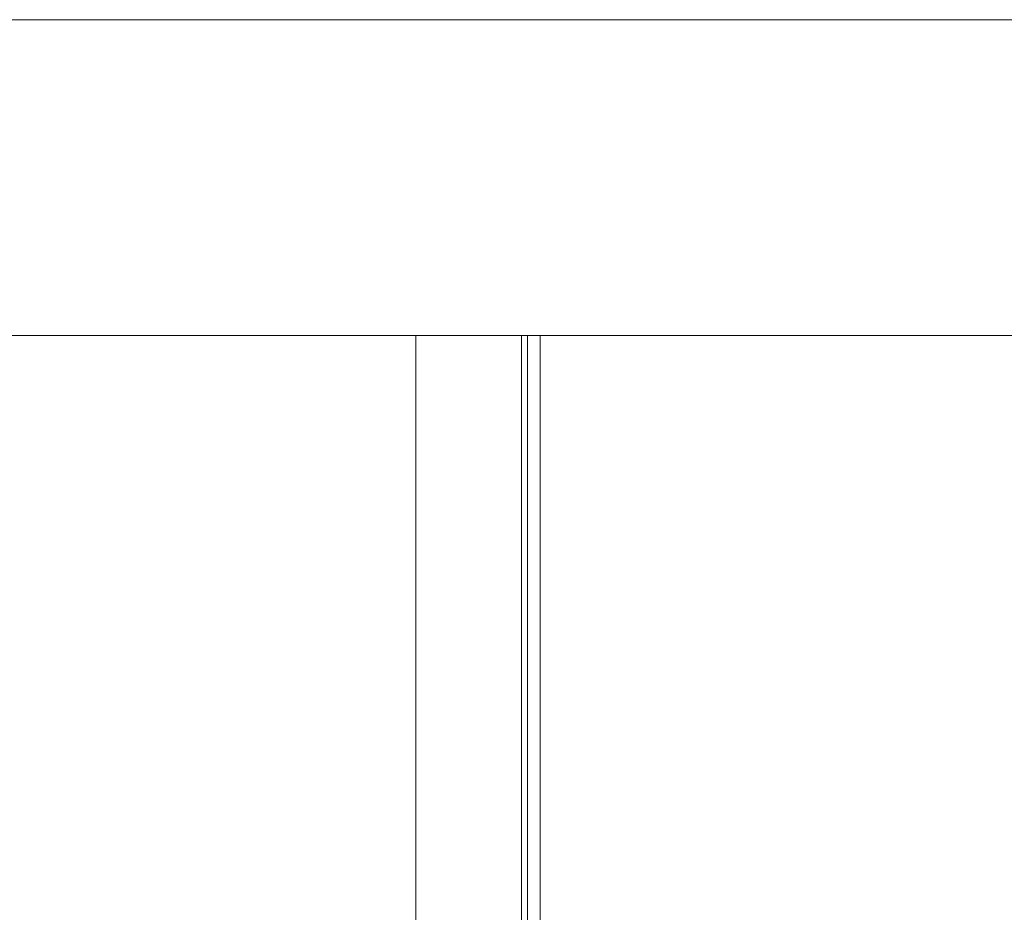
# Model space of a CAD drawing. Header units: millimetres. Extents: x -200 to 200, y -17 to 153.
# Tile 134 of 159: x 126 to 158, y 97 to 126. Entities that reach past the tile are written whole.
import ezdxf

# ---------------------------------------------------------------- set-up
doc = ezdxf.new("R2010")
doc.units = ezdxf.units.MM
doc.header["$LTSCALE"] = 12.7
doc.layers.add('Lighting-LED', color=7, linetype='Continuous', lineweight=5, true_color=0x000000)

msp = doc.modelspace()

# ---------------------------------------------------------------- linework, layer by layer
at = {"layer": 'Lighting-LED', "color": 18, "linetype": 'Continuous', "lineweight": 5, "true_color": 0x000000}
for points in [[(16.074, 58.622, -415.658), (16.074, 125.622, -415.658), (183.79, 125.622, -415.658), (183.79, 58.622, -415.658)], [(183.79, 58.622, -65.97), (183.79, 125.622, -65.97), (16.074, 125.622, -65.97), (16.074, 58.622, -65.97)], [(16.074, 125.622, -65.97), (183.79, 125.622, -65.97), (183.79, 125.622, -415.658), (16.074, 125.622, -415.658)], [(138.505, 65.613, -42.489), (138.505, 115.363, -42.489), (122.014, 115.363, -58.981), (122.014, 65.613, -58.981)], [(122.014, 65.613, -422.644), (122.014, 115.363, -422.644), (138.505, 115.363, -439.136), (138.505, 65.613, -439.136)], [(124.085, 65.613, -63.981), (124.085, 115.363, -63.981), (141.939, 115.363, -46.126), (141.939, 65.613, -46.126)], [(141.939, 65.613, -435.499), (141.939, 115.363, -435.499), (124.085, 115.363, -417.644), (124.085, 65.613, -417.644)], [(194.969, 65.613, -40.814), (194.969, 115.363, -40.814), (142.14, 115.363, -40.814), (142.14, 65.613, -40.814)], [(142.14, 65.613, -440.811), (142.14, 115.363, -440.811), (194.969, 115.363, -440.811), (194.969, 65.613, -440.811)], [(142.548, 65.613, -45.814), (142.548, 115.363, -45.814), (194.461, 115.363, -45.814), (194.461, 65.613, -45.814)], [(194.461, 65.613, -435.811), (194.461, 115.363, -435.811), (142.548, 115.363, -435.811), (142.548, 65.613, -435.811)]]:
    msp.add_3dface(points, dxfattribs=at)
for points, invisible_edges in [([(141.939, 115.363, -46.126), (124.085, 115.363, -63.981), (122.014, 115.363, -58.981), (138.505, 115.363, -42.489)], 10), ([(138.505, 115.363, -439.136), (122.014, 115.363, -422.644), (124.085, 115.363, -417.644), (141.939, 115.363, -435.499)], 10), ([(138.892, 65.613, -42.16), (138.892, 115.363, -42.16), (138.505, 115.363, -42.489), (138.505, 65.613, -42.489)], 1), ([(138.505, 65.613, -439.136), (138.505, 115.363, -439.136), (138.892, 115.363, -439.465), (138.892, 65.613, -439.465)], 4), ([(141.939, 115.363, -46.126), (138.505, 115.363, -42.489), (138.892, 115.363, -42.16)], 9), ([(138.892, 115.363, -439.465), (138.505, 115.363, -439.136), (141.939, 115.363, -435.499)], 10), ([(139.304, 65.613, -41.862), (139.304, 115.363, -41.862), (138.892, 115.363, -42.16), (138.892, 65.613, -42.16)], 5), ([(138.892, 65.613, -439.465), (138.892, 115.363, -439.465), (139.304, 115.363, -439.763), (139.304, 65.613, -439.763)], 5), ([(138.892, 115.363, -42.16), (139.304, 115.363, -41.862), (142.03, 115.363, -46.055), (141.939, 115.363, -46.126)], 10), ([(141.939, 115.363, -435.499), (142.03, 115.363, -435.57), (139.304, 115.363, -439.763), (138.892, 115.363, -439.465)], 10), ([(139.738, 65.613, -41.597), (139.738, 115.363, -41.597), (139.304, 115.363, -41.862), (139.304, 65.613, -41.862)], 5), ([(139.304, 65.613, -439.763), (139.304, 115.363, -439.763), (139.738, 115.363, -440.028), (139.738, 65.613, -440.028)], 5), ([(139.304, 115.363, -41.862), (139.738, 115.363, -41.597), (142.126, 115.363, -45.992), (142.03, 115.363, -46.055)], 10), ([(142.03, 115.363, -435.57), (142.126, 115.363, -435.633), (139.738, 115.363, -440.028), (139.304, 115.363, -439.763)], 10), ([(140.191, 65.613, -41.366), (140.191, 115.363, -41.366), (139.738, 115.363, -41.597), (139.738, 65.613, -41.597)], 5), ([(139.738, 65.613, -440.028), (139.738, 115.363, -440.028), (140.191, 115.363, -440.259), (140.191, 65.613, -440.259)], 5), ([(142.33, 115.363, -45.887), (142.226, 115.363, -45.936), (139.738, 115.363, -41.597), (140.191, 115.363, -41.366)], 10), ([(142.226, 115.363, -45.936), (142.126, 115.363, -45.992), (139.738, 115.363, -41.597)], 10), ([(139.738, 115.363, -440.028), (142.126, 115.363, -435.633), (142.226, 115.363, -435.69)], 9), ([(142.226, 115.363, -435.69), (142.33, 115.363, -435.738), (140.191, 115.363, -440.259), (139.738, 115.363, -440.028)], 10), ([(140.661, 65.613, -41.172), (140.661, 115.363, -41.172), (140.191, 115.363, -41.366), (140.191, 65.613, -41.366)], 5), ([(140.191, 65.613, -440.259), (140.191, 115.363, -440.259), (140.661, 115.363, -440.453), (140.661, 65.613, -440.453)], 5), ([(140.191, 115.363, -41.366), (140.661, 115.363, -41.172), (142.438, 115.363, -45.846), (142.33, 115.363, -45.887)], 10), ([(140.661, 115.363, -440.453), (140.191, 115.363, -440.259), (142.33, 115.363, -435.738), (142.438, 115.363, -435.779)], 10), ([(141.144, 65.613, -41.014), (141.144, 115.363, -41.014), (140.661, 115.363, -41.172), (140.661, 65.613, -41.172)], 5), ([(140.661, 65.613, -440.453), (140.661, 115.363, -440.453), (141.144, 115.363, -440.611), (141.144, 65.613, -440.611)], 5), ([(142.548, 115.363, -45.814), (142.438, 115.363, -45.846), (140.661, 115.363, -41.172), (141.144, 115.363, -41.014)], 10), ([(141.144, 115.363, -440.611), (140.661, 115.363, -440.453), (142.438, 115.363, -435.779), (142.548, 115.363, -435.811)], 10), ([(141.639, 65.613, -40.895), (141.639, 115.363, -40.895), (141.144, 115.363, -41.014), (141.144, 65.613, -41.014)], 5), ([(141.144, 65.613, -440.611), (141.144, 115.363, -440.611), (141.639, 115.363, -440.73), (141.639, 65.613, -440.73)], 5), ([(141.144, 115.363, -41.014), (141.639, 115.363, -40.895), (142.548, 115.363, -45.814)], 10), ([(142.548, 115.363, -435.811), (141.639, 115.363, -440.73), (141.144, 115.363, -440.611)], 9), ([(142.14, 65.613, -40.814), (142.14, 115.363, -40.814), (141.639, 115.363, -40.895), (141.639, 65.613, -40.895)], 4), ([(141.639, 65.613, -440.73), (141.639, 115.363, -440.73), (142.14, 115.363, -440.811), (142.14, 65.613, -440.811)], 1), ([(142.548, 115.363, -45.814), (141.639, 115.363, -40.895), (142.14, 115.363, -40.814)], 9), ([(142.14, 115.363, -440.811), (141.639, 115.363, -440.73), (142.548, 115.363, -435.811)], 10), ([(141.939, 65.613, -46.126), (141.939, 115.363, -46.126), (142.03, 115.363, -46.055), (142.03, 65.613, -46.055)], 4), ([(142.03, 65.613, -435.57), (142.03, 115.363, -435.57), (141.939, 115.363, -435.499), (141.939, 65.613, -435.499)], 1), ([(142.03, 65.613, -46.055), (142.03, 115.363, -46.055), (142.126, 115.363, -45.992), (142.126, 65.613, -45.992)], 5), ([(142.126, 65.613, -435.633), (142.126, 115.363, -435.633), (142.03, 115.363, -435.57), (142.03, 65.613, -435.57)], 5), ([(142.126, 65.613, -45.992), (142.126, 115.363, -45.992), (142.226, 115.363, -45.936), (142.226, 65.613, -45.936)], 5), ([(142.226, 65.613, -435.69), (142.226, 115.363, -435.69), (142.126, 115.363, -435.633), (142.126, 65.613, -435.633)], 5), ([(194.461, 115.363, -45.814), (142.548, 115.363, -45.814), (142.14, 115.363, -40.814), (194.969, 115.363, -40.814)], 10), ([(194.969, 115.363, -440.811), (142.14, 115.363, -440.811), (142.548, 115.363, -435.811), (194.461, 115.363, -435.811)], 10), ([(142.226, 65.613, -45.936), (142.226, 115.363, -45.936), (142.33, 115.363, -45.887), (142.33, 65.613, -45.887)], 5), ([(142.33, 65.613, -435.738), (142.33, 115.363, -435.738), (142.226, 115.363, -435.69), (142.226, 65.613, -435.69)], 5), ([(142.33, 65.613, -45.887), (142.33, 115.363, -45.887), (142.438, 115.363, -45.846), (142.438, 65.613, -45.846)], 5), ([(142.438, 65.613, -435.779), (142.438, 115.363, -435.779), (142.33, 115.363, -435.738), (142.33, 65.613, -435.738)], 5), ([(142.438, 65.613, -45.846), (142.438, 115.363, -45.846), (142.548, 115.363, -45.814), (142.548, 65.613, -45.814)], 1), ([(142.548, 65.613, -435.811), (142.548, 115.363, -435.811), (142.438, 115.363, -435.779), (142.438, 65.613, -435.779)], 4)]:
    msp.add_3dface(points, dxfattribs=dict(at, invisible_edges=invisible_edges))

doc.saveas('drawing.dxf')
